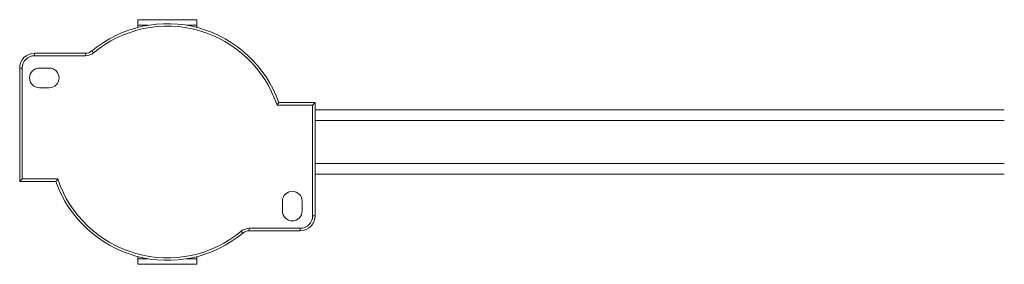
# Model space of a CAD drawing. Header units: millimetres. Extents: x -450 to 1926, y -64 to 425.
# Tile 5 of 41: x -118 to 82, y -64 to -14. Entities that reach past the tile are written whole.
import ezdxf

# ---------------------------------------------------------------- set-up
doc = ezdxf.new("R2010")
doc.units = ezdxf.units.MM
doc.linetypes.add('SLD-Solid', pattern=[0])

msp = doc.modelspace()

# ---------------------------------------------------------------- linework, layer by layer
at = {"color": 7, "linetype": 'SLD-Solid', "lineweight": 18}
for p, q in [((-82.19, -14.31), (-94.19, -14.31)), ((-94.19, -14.31), (-94.19, -15.43)), ((-94.19, -15.87), (-94.19, -15.43)), ((-92.12, -15.43), (-94.19, -15.43)), ((-82.19, -15.43), (-84.25, -15.43)), ((-82.19, -15.43), (-82.19, -14.31)), ((-82.19, -15.87), (-82.19, -15.43)), ((-115.19, -21.61), (-115.19, -21.11)), ((-104.8, -21.11), (-115.19, -21.11)), ((-104.8, -21.61), (-115.19, -21.61)), ((-104.8, -21.61), (-104.8, -21.11)), ((-103.2, -21.03), (-103.52, -20.65)), ((-118.19, -24.11), (-118.19, -47.11)), ((-117.69, -24.11), (-118.19, -24.11)), ((-117.69, -24.11), (-117.69, -46.61)), ((-114.19, -24.11), (-112.19, -24.11)), ((-112.19, -28.11), (-114.19, -28.11)), ((-65.91, -31.61), (-58.69, -31.61)), ((-65.56, -31.11), (-58.19, -31.11)), ((-58.69, -31.61), (-58.19, -31.11)), ((-58.69, -54.11), (-58.69, -31.61)), ((-58.19, -54.11), (-58.19, -31.11)), ((81.81, -32.61), (-58.19, -32.61)), ((81.81, -34.73), (-58.19, -34.73)), ((81.81, -43.48), (-58.19, -43.48)), ((-58.19, -45.61), (81.81, -45.61)), ((-117.69, -46.61), (-118.19, -47.11)), ((-110.81, -47.11), (-118.19, -47.11)), ((-110.46, -46.61), (-117.69, -46.61)), ((-64.81, -53.11), (-64.81, -51.11)), ((-60.81, -51.11), (-60.81, -53.11)), ((-58.69, -54.11), (-58.19, -54.11)), ((-73.17, -57.18), (-72.85, -57.57)), ((-71.57, -56.61), (-61.19, -56.61)), ((-71.57, -56.61), (-71.57, -57.11)), ((-71.57, -57.11), (-61.19, -57.11)), ((-61.19, -56.61), (-61.19, -57.11)), ((-94.19, -62.78), (-94.19, -62.35)), ((-92.12, -62.78), (-94.19, -62.78)), ((-94.19, -62.78), (-94.19, -63.91)), ((-94.19, -63.91), (-82.19, -63.91)), ((-82.19, -62.78), (-84.25, -62.78)), ((-82.19, -62.78), (-82.19, -62.35)), ((-82.19, -63.91), (-82.19, -62.78))]:
    msp.add_line(p, q, dxfattribs=at)
for centre, radius, start, end in [((-88.19, -39.11), 24, 19.4712, 129.7151), ((-88.19, -39.11), 23.5, 18.6115, 129.7151), ((-115.19, -24.11), 3, 90, 180), ((-115.19, -24.11), 2.5, 90, 180), ((-104.8, -19.11), 2, 270, 309.7151), ((-104.8, -19.11), 2.5, 270, 309.7151), ((-114.19, -26.11), 2, 90, 270), ((-112.19, -26.11), 2, 270, 90), ((-88.19, -39.11), 24, 199.4712, 309.7151), ((-88.19, -39.11), 23.5, 198.6115, 309.7151), ((-62.81, -51.11), 2, 0, 180), ((-62.81, -53.11), 2, 180, 0), ((-61.19, -54.11), 2.5, 270, 0), ((-61.19, -54.11), 3, 270, 0), ((-71.57, -59.11), 2.5, 90, 129.7151), ((-71.57, -59.11), 2, 90, 129.7151)]:
    msp.add_arc(centre, radius, start, end, dxfattribs=at)
for points, knots in [([(-65.91, -31.61), (-65.85, -31.51), (-65.73, -31.35), (-65.61, -31.18), (-65.56, -31.11)], [0, 0, 0, 0, 0.557758, 1, 1, 1, 1]), ([(-110.46, -46.61), (-110.52, -46.7), (-110.64, -46.87), (-110.76, -47.03), (-110.81, -47.11)], [0, 0, 0, 0, 0.557804, 1, 1, 1, 1])]:
    msp.add_open_spline(points, degree=3, knots=knots, dxfattribs=at)

doc.saveas('drawing.dxf')
